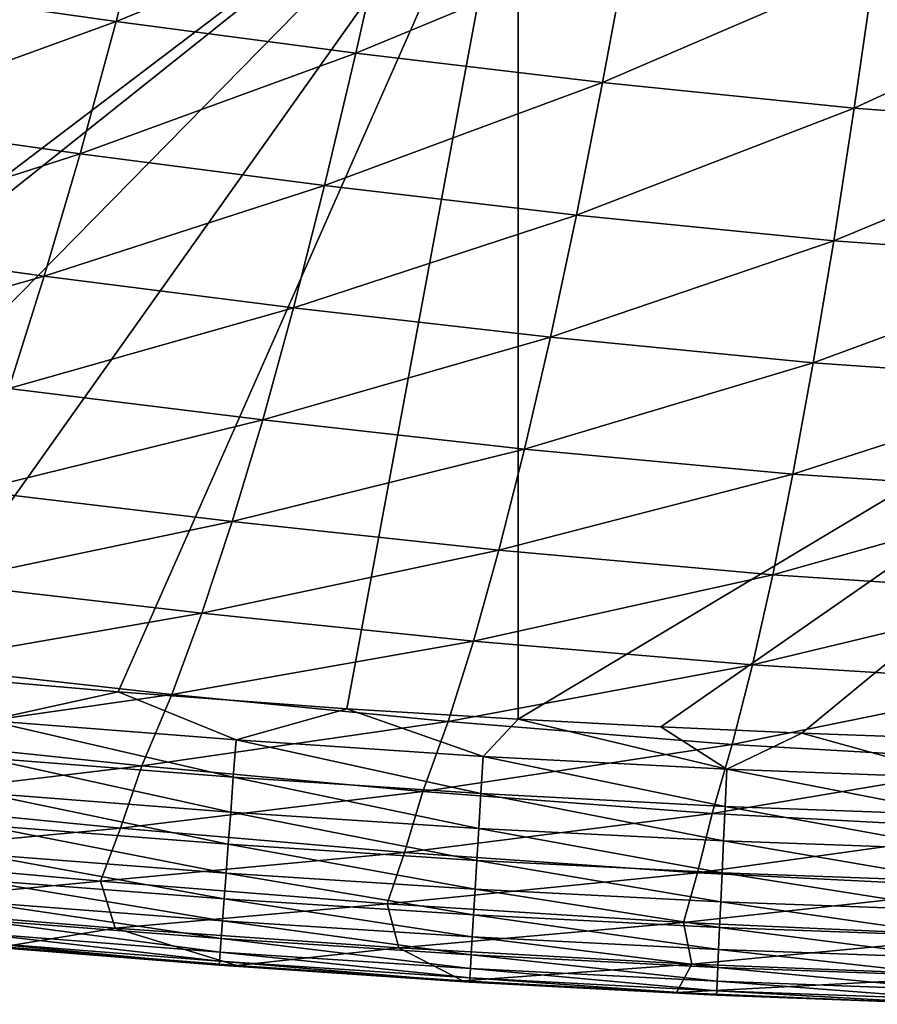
# Model space of a CAD drawing. Header units: metres. Extents: x -104 to 104, y -68 to 90.
# Tile 85 of 256: x -5.36 to -2.48, y -68.32 to -65.02. Entities that reach past the tile are written whole.
import ezdxf

# ---------------------------------------------------------------- set-up
doc = ezdxf.new("R2010")
doc.units = ezdxf.units.M
doc.layers.add('solid_FIT-BATH-153_SW0002', color=7, linetype='CONTINUOUS')

msp = doc.modelspace()

# ---------------------------------------------------------------- linework, layer by layer
at = {"layer": 'solid_FIT-BATH-153_SW0002'}
for points in [[(-3.685249, -64.233894, 12.505377), (0.000001, -65.156113, 12.420087), (0.000001, -62.865486, 12.655584)], [(-7.374184, -63.926926, 12.508788), (-7.379753, -67.038834, 12.174181), (-3.685249, -64.233894, 12.505377)], [(-7.379753, -67.038834, 12.174181), (-7.226181, -67.056755, 12.173772), (-3.685249, -64.233894, 12.505377)], [(-7.226181, -67.056755, 12.173772), (-6.532104, -67.132202, 12.17228), (-3.685249, -64.233894, 12.505377)], [(-6.532104, -67.132202, 12.17228), (-5.794835, -67.203712, 12.17114), (-3.685249, -64.233894, 12.505377)], [(-5.794835, -67.203712, 12.17114), (-5.026659, -67.269638, 12.170273), (-3.685249, -64.233894, 12.505377)], [(-5.026659, -67.269638, 12.170273), (-4.259981, -67.326141, 12.169731), (-3.685249, -64.233894, 12.505377)], [(-4.259981, -67.326141, 12.169731), (-3.685591, -67.361549, 12.169589), (-3.685249, -64.233894, 12.505377)], [(-3.685249, -64.233894, 12.505377), (-3.685591, -67.361549, 12.169589), (0.000001, -65.156113, 12.420087)], [(-5.033568, -65.022156, 1.585882), (-5.81144, -64.911942, 1.666211), (-4.910511, -64.545845, 0.841373)], [(-5.033568, -65.022156, 1.585882), (-4.910511, -64.545845, 0.841373), (-4.123054, -64.650414, 0.764527)], [(-4.229608, -65.127937, 1.50485), (-5.033568, -65.022156, 1.585882), (-4.123054, -64.650414, 0.764527)], [(-4.229608, -65.127937, 1.50485), (-4.123054, -64.650414, 0.764527), (-3.313824, -64.748482, 0.689966)], [(-3.402468, -65.227013, 1.426011), (-4.229608, -65.127937, 1.50485), (-3.313824, -64.748482, 0.689966)], [(-3.402468, -65.227013, 1.426011), (-3.313824, -64.748482, 0.689966), (-2.489638, -64.833344, 0.623936)], [(-2.55882, -65.31263, 1.356058), (-3.402468, -65.227013, 1.426011), (-2.489638, -64.833344, 0.623936)], [(-2.55882, -65.31263, 1.356058), (-2.489638, -64.833344, 0.623936), (-1.659021, -64.896233, 0.574236)], [(-1.707017, -65.37603, 1.303334), (-2.55882, -65.31263, 1.356058), (-1.659021, -64.896233, 0.574236)], [(-5.947494, -65.354561, 2.430948), (-5.81144, -64.911942, 1.666211), (-5.033568, -65.022156, 1.585882)], [(-5.154904, -65.465538, 2.346813), (-5.947494, -65.354561, 2.430948), (-5.033568, -65.022156, 1.585882)], [(-5.154904, -65.465538, 2.346813), (-5.033568, -65.022156, 1.585882), (-4.229608, -65.127937, 1.50485)], [(-4.334913, -65.571854, 2.261687), (-5.154904, -65.465538, 2.346813), (-4.229608, -65.127937, 1.50485)], [(-4.334913, -65.571854, 2.261687), (-4.229608, -65.127937, 1.50485), (-3.402468, -65.227013, 1.426011)], [(-3.685591, -67.361549, 12.169589), (-3.20785, -67.38678, 12.169584), (0.000001, -65.156113, 12.420087)], [(-3.20785, -67.38678, 12.169584), (-2.734655, -67.408287, 12.169634), (0.000001, -65.156113, 12.420087)], [(-2.734655, -67.408287, 12.169634), (-2.001331, -67.434837, 12.169772), (0.000001, -65.156113, 12.420087)], [(-3.490329, -65.671249, 2.178672), (-4.334913, -65.571854, 2.261687), (-3.402468, -65.227013, 1.426011)], [(-3.490329, -65.671249, 2.178672), (-3.402468, -65.227013, 1.426011), (-2.55882, -65.31263, 1.356058)], [(-2.627629, -65.757011, 2.104889), (-3.490329, -65.671249, 2.178672), (-2.55882, -65.31263, 1.356058)], [(-2.627629, -65.757011, 2.104889), (-2.55882, -65.31263, 1.356058), (-1.707017, -65.37603, 1.303334)], [(-6.081556, -65.764595, 3.212578), (-5.947494, -65.354561, 2.430948), (-5.154904, -65.465538, 2.346813)], [(-1.754931, -65.82045, 2.049214), (-2.627629, -65.757011, 2.104889), (-1.707017, -65.37603, 1.303334)], [(-5.274672, -65.875679, 3.124787), (-6.081556, -65.764595, 3.212578), (-5.154904, -65.465538, 2.346813)], [(-5.274672, -65.875679, 3.124787), (-5.154904, -65.465538, 2.346813), (-4.334913, -65.571854, 2.261687)], [(-4.439086, -65.981834, 3.035732), (-5.274672, -65.875679, 3.124787), (-4.334913, -65.571854, 2.261687)], [(-4.439086, -65.981834, 3.035732), (-4.334913, -65.571854, 2.261687), (-3.490329, -65.671249, 2.178672)], [(-3.577485, -66.080864, 2.948709), (-4.439086, -65.981834, 3.035732), (-3.490329, -65.671249, 2.178672)], [(-3.577485, -66.080864, 2.948709), (-3.490329, -65.671249, 2.178672), (-2.627629, -65.757011, 2.104889)], [(-2.696109, -66.166153, 2.871252), (-3.577485, -66.080864, 2.948709), (-2.627629, -65.757011, 2.104889)], [(-2.696109, -66.166153, 2.871252), (-2.627629, -65.757011, 2.104889), (-1.754931, -65.82045, 2.049214)], [(-6.213822, -66.141785, 4.011998), (-6.081556, -65.764595, 3.212578), (-5.274672, -65.875679, 3.124787)], [(-1.802781, -66.229149, 2.812747), (-2.696109, -66.166153, 2.871252), (-1.754931, -65.82045, 2.049214)], [(-5.393028, -66.252312, 3.920776), (-6.213822, -66.141785, 4.011998), (-5.274672, -65.875679, 3.124787)], [(-5.393028, -66.252312, 3.920776), (-5.274672, -65.875679, 3.124787), (-4.439086, -65.981834, 3.035732)], [(-4.542243, -66.35762, 3.828033), (-5.393028, -66.252312, 3.920776), (-4.439086, -65.981834, 3.035732)], [(-4.542243, -66.35762, 3.828033), (-4.439086, -65.981834, 3.035732), (-3.577485, -66.080864, 2.948709)], [(-3.664016, -66.455582, 3.737247), (-4.542243, -66.35762, 3.828033), (-3.577485, -66.080864, 2.948709)], [(-3.664016, -66.455582, 3.737247), (-3.577485, -66.080864, 2.948709), (-2.696109, -66.166153, 2.871252)], [(-2.764302, -66.53978, 3.656341), (-3.664016, -66.455582, 3.737247), (-2.696109, -66.166153, 2.871252)], [(-2.764302, -66.53978, 3.656341), (-2.696109, -66.166153, 2.871252), (-1.802781, -66.229149, 2.812747)], [(-5.510131, -66.595177, 4.735755), (-5.393028, -66.252312, 3.920776), (-4.542243, -66.35762, 3.828033)], [(-1.850585, -66.60186, 3.595179), (-2.764302, -66.53978, 3.656341), (-1.802781, -66.229149, 2.812747)], [(-4.644506, -66.698929, 4.639641), (-5.510131, -66.595177, 4.735755), (-4.542243, -66.35762, 3.828033)], [(-4.644506, -66.698929, 4.639641), (-4.542243, -66.35762, 3.828033), (-3.664016, -66.455582, 3.737247)], [(-3.750002, -66.795135, 4.545413), (-4.644506, -66.698929, 4.639641), (-3.664016, -66.455582, 3.737247)], [(-3.750002, -66.795135, 4.545413), (-3.664016, -66.455582, 3.737247), (-2.764302, -66.53978, 3.656341)], [(-2.832257, -66.877609, 4.46135), (-3.750002, -66.795135, 4.545413), (-2.764302, -66.53978, 3.656341)], [(-2.832257, -66.877609, 4.46135), (-2.764302, -66.53978, 3.656341), (-1.850585, -66.60186, 3.595179)], [(-5.626138, -66.904144, 5.571712), (-5.510131, -66.595177, 4.735755), (-4.644506, -66.698929, 4.639641)], [(-1.898362, -66.938301, 4.397755), (-2.832257, -66.877609, 4.46135), (-1.850585, -66.60186, 3.595179)], [(-4.74599, -67.005638, 5.472641), (-5.626138, -66.904144, 5.571712), (-4.644506, -66.698929, 4.639641)], [(-4.74599, -67.005638, 5.472641), (-4.644506, -66.698929, 4.639641), (-3.750002, -66.795135, 4.545413)], [(-3.835522, -67.099388, 5.375386), (-4.74599, -67.005638, 5.472641), (-3.750002, -66.795135, 4.545413)], [(-3.835522, -67.099388, 5.375386), (-3.750002, -66.795135, 4.545413), (-2.832257, -66.877609, 4.46135)], [(-2.900016, -67.179504, 5.288543), (-3.835522, -67.099388, 5.375386), (-2.832257, -66.877609, 4.46135)], [(-2.900016, -67.179504, 5.288543), (-2.832257, -66.877609, 4.46135), (-1.898362, -66.938301, 4.397755)], [(-5.741202, -67.179657, 6.43495), (-5.626138, -66.904144, 5.571712), (-4.74599, -67.005638, 5.472641)], [(-1.946129, -67.238327, 5.222803), (-2.900016, -67.179504, 5.288543), (-1.898362, -66.938301, 4.397755)], [(-4.846813, -67.278206, 6.333513), (-5.741202, -67.179657, 6.43495), (-4.74599, -67.005638, 5.472641)], [(-4.846813, -67.278206, 6.333513), (-4.74599, -67.005638, 5.472641), (-3.835522, -67.099388, 5.375386)], [(-3.920655, -67.368797, 6.233822), (-4.846813, -67.278206, 6.333513), (-3.835522, -67.099388, 5.375386)], [(-3.920655, -67.368797, 6.233822), (-3.835522, -67.099388, 5.375386), (-2.900016, -67.179504, 5.288543)], [(-5.855475, -67.422379, 7.333361), (-5.741202, -67.179657, 6.43495), (-4.846813, -67.278206, 6.333513)], [(-2.967623, -67.445938, 6.144732), (-3.920655, -67.368797, 6.233822), (-2.900016, -67.179504, 5.288543)], [(-2.967623, -67.445938, 6.144732), (-2.900016, -67.179504, 5.288543), (-1.946129, -67.238327, 5.222803)], [(-5.463907, -67.36528, 12.146751), (-5.026659, -67.269638, 12.170273), (-5.794835, -67.203712, 12.17114)], [(-1.993904, -67.502419, 6.077256), (-2.967623, -67.445938, 6.144732), (-1.946129, -67.238327, 5.222803)], [(-4.947089, -67.517296, 7.230353), (-5.855475, -67.422379, 7.333361), (-4.846813, -67.278206, 6.333513)], [(-5.463907, -67.36528, 12.146751), (-4.631731, -67.431129, 12.146139), (-5.026659, -67.269638, 12.170273)], [(-4.631731, -67.431129, 12.146139), (-4.259981, -67.326141, 12.169731), (-5.026659, -67.269638, 12.170273)], [(-4.947089, -67.517296, 7.230353), (-4.846813, -67.278206, 6.333513), (-3.920655, -67.368797, 6.233822)], [(-4.631731, -67.431129, 12.146139), (-3.802823, -67.486359, 12.145864), (-4.259981, -67.326141, 12.169731)], [(-3.802823, -67.486359, 12.145864), (-3.685591, -67.361549, 12.169589), (-4.259981, -67.326141, 12.169731)], [(-5.474801, -67.490906, 12.10629), (-4.640976, -67.556206, 12.106069), (-5.463907, -67.36528, 12.146751)], [(-4.640976, -67.556206, 12.106069), (-4.631731, -67.431129, 12.146139), (-5.463907, -67.36528, 12.146751)], [(-4.005477, -67.604065, 7.12902), (-4.947089, -67.517296, 7.230353), (-3.920655, -67.368797, 6.233822)], [(-4.005477, -67.604065, 7.12902), (-3.920655, -67.368797, 6.233822), (-2.967623, -67.445938, 6.144732)], [(-3.802823, -67.486359, 12.145864), (-2.985943, -67.529465, 12.145967), (-3.685591, -67.361549, 12.169589)], [(-2.985943, -67.529465, 12.145967), (-3.20785, -67.38678, 12.169584), (-3.685591, -67.361549, 12.169589)], [(-2.985943, -67.529465, 12.145967), (-2.734655, -67.408287, 12.169634), (-3.20785, -67.38678, 12.169584)], [(-2.985943, -67.529465, 12.145967), (-2.189799, -67.559029, 12.146473), (-2.734655, -67.408287, 12.169634)], [(-2.189799, -67.559029, 12.146473), (-2.001331, -67.434837, 12.169772), (-2.734655, -67.408287, 12.169634)], [(-5.937106, -67.636688, 8.273946), (-5.855475, -67.422379, 7.333361), (-4.947089, -67.517296, 7.230353)], [(-4.640976, -67.556206, 12.106069), (-3.810369, -67.610931, 12.106153), (-4.631731, -67.431129, 12.146139)], [(-3.810369, -67.610931, 12.106153), (-3.802823, -67.486359, 12.145864), (-4.631731, -67.431129, 12.146139)], [(-3.035122, -67.67762, 7.038402), (-4.005477, -67.604065, 7.12902), (-2.967623, -67.445938, 6.144732)], [(-3.035122, -67.67762, 7.038402), (-2.967623, -67.445938, 6.144732), (-1.993904, -67.502419, 6.077256)], [(-5.484991, -67.608147, 12.050478), (-4.649624, -67.673027, 12.050807), (-5.474801, -67.490906, 12.10629)], [(-4.649624, -67.673027, 12.050807), (-4.640976, -67.556206, 12.106069), (-5.474801, -67.490906, 12.10629)], [(-3.810369, -67.610931, 12.106153), (-2.99167, -67.653603, 12.106557), (-3.802823, -67.486359, 12.145864)], [(-2.99167, -67.653603, 12.106557), (-2.985943, -67.529465, 12.145967), (-3.802823, -67.486359, 12.145864)], [(-2.041703, -67.731285, 6.969736), (-3.035122, -67.67762, 7.038402), (-1.993904, -67.502419, 6.077256)], [(-5.019215, -67.726532, 8.171002), (-5.937106, -67.636688, 8.273946), (-4.947089, -67.517296, 7.230353)], [(-5.019215, -67.726532, 8.171002), (-4.947089, -67.517296, 7.230353), (-4.005477, -67.604065, 7.12902)], [(-2.99167, -67.653603, 12.106557), (-2.193532, -67.682861, 12.107287), (-2.985943, -67.529465, 12.145967)], [(-2.193532, -67.682861, 12.107287), (-2.189799, -67.559029, 12.146473), (-2.985943, -67.529465, 12.145967)], [(-4.649624, -67.673027, 12.050807), (-3.817428, -67.727356, 12.051394), (-4.640976, -67.556206, 12.106069)], [(-3.817428, -67.727356, 12.051394), (-3.810369, -67.610931, 12.106153), (-4.640976, -67.556206, 12.106069)], [(-5.494385, -67.715973, 11.980616), (-4.657599, -67.780563, 11.981627), (-5.484991, -67.608147, 12.050478)], [(-4.657599, -67.780563, 11.981627), (-4.649624, -67.673027, 12.050807), (-5.484991, -67.608147, 12.050478)], [(-4.067113, -67.808075, 8.069808), (-5.019215, -67.726532, 8.171002), (-4.005477, -67.604065, 7.12902)], [(-4.067113, -67.808075, 8.069808), (-4.005477, -67.604065, 7.12902), (-3.035122, -67.67762, 7.038402)], [(-6.013307, -67.820541, 9.272072), (-5.937106, -67.636688, 8.273946), (-5.019215, -67.726532, 8.171002)], [(-3.817428, -67.727356, 12.051394), (-2.997023, -67.769699, 12.05222), (-3.810369, -67.610931, 12.106153)], [(-2.997023, -67.769699, 12.05222), (-2.99167, -67.653603, 12.106557), (-3.810369, -67.610931, 12.106153)], [(-4.657599, -67.780563, 11.981627), (-3.823936, -67.834618, 11.982837), (-4.649624, -67.673027, 12.050807)], [(-3.823936, -67.834618, 11.982837), (-3.817428, -67.727356, 12.051394), (-4.649624, -67.673027, 12.050807)], [(-2.997023, -67.769699, 12.05222), (-2.197013, -67.798714, 12.053265), (-2.99167, -67.653603, 12.106557)], [(-2.197013, -67.798714, 12.053265), (-2.193532, -67.682861, 12.107287), (-2.99167, -67.653603, 12.106557)], [(-3.084848, -67.876717, 7.979477), (-4.067113, -67.808075, 8.069808), (-3.035122, -67.67762, 7.038402)], [(-3.084848, -67.876717, 7.979477), (-3.035122, -67.67762, 7.038402), (-2.041703, -67.731285, 6.969736)], [(-5.0867, -67.904633, 9.170585), (-6.013307, -67.820541, 9.272072), (-5.019215, -67.726532, 8.171002)], [(-5.502891, -67.813324, 11.898004), (-4.664823, -67.877769, 11.899801), (-5.494385, -67.715973, 11.980616)], [(-4.664823, -67.877769, 11.899801), (-4.657599, -67.780563, 11.981627), (-5.494385, -67.715973, 11.980616)], [(-5.0867, -67.904633, 9.170585), (-5.019215, -67.726532, 8.171002), (-4.067113, -67.808075, 8.069808)], [(-3.823936, -67.834618, 11.982837), (-3.001955, -67.876724, 11.984188), (-3.817428, -67.727356, 12.051394)], [(-3.001955, -67.876724, 11.984188), (-2.997023, -67.769699, 12.05222), (-3.817428, -67.727356, 12.051394)], [(-2.077469, -67.926506, 7.911147), (-3.084848, -67.876717, 7.979477), (-2.041703, -67.731285, 6.969736)], [(-3.001955, -67.876724, 11.984188), (-2.200212, -67.905579, 11.98562), (-2.997023, -67.769699, 12.05222)], [(-2.200212, -67.905579, 11.98562), (-2.197013, -67.798714, 12.053265), (-2.997023, -67.769699, 12.05222)], [(-4.664823, -67.877769, 11.899801), (-3.829831, -67.931679, 11.901731), (-4.657599, -67.780563, 11.981627)], [(-3.829831, -67.931679, 11.901731), (-3.823936, -67.834618, 11.982837), (-4.657599, -67.780563, 11.981627)], [(-5.953768, -67.987045, 10.330088), (-6.013307, -67.820541, 9.272072), (-5.0867, -67.904633, 9.170585)], [(-5.510417, -67.89917, 11.80394), (-4.671218, -67.963631, 11.806605), (-5.502891, -67.813324, 11.898004)], [(-4.671218, -67.963631, 11.806605), (-4.664823, -67.877769, 11.899801), (-5.502891, -67.813324, 11.898004)], [(-4.124969, -67.980293, 9.070935), (-5.0867, -67.904633, 9.170585), (-4.067113, -67.808075, 8.069808)], [(-4.124969, -67.980293, 9.070935), (-4.067113, -67.808075, 8.069808), (-3.084848, -67.876717, 7.979477)], [(-3.829831, -67.931679, 11.901731), (-3.00642, -67.973671, 11.903688), (-3.823936, -67.834618, 11.982837)], [(-3.00642, -67.973671, 11.903688), (-3.001955, -67.876724, 11.984188), (-3.823936, -67.834618, 11.982837)], [(-5.036649, -68.061913, 10.234051), (-5.953768, -67.987045, 10.330088), (-5.0867, -67.904633, 9.170585)], [(-5.516871, -67.972466, 11.699726), (-4.676709, -68.037094, 11.70331), (-5.510417, -67.89917, 11.80394)], [(-4.676709, -68.037094, 11.70331), (-4.671218, -67.963631, 11.806605), (-5.510417, -67.89917, 11.80394)], [(-5.036649, -68.061913, 10.234051), (-5.0867, -67.904633, 9.170585), (-4.124969, -67.980293, 9.070935)], [(-4.671218, -67.963631, 11.806605), (-3.835052, -68.01754, 11.809326), (-4.664823, -67.877769, 11.899801)], [(-3.835052, -68.01754, 11.809326), (-3.829831, -67.931679, 11.901731), (-4.664823, -67.877769, 11.899801)], [(-3.131697, -68.043449, 8.982181), (-4.124969, -67.980293, 9.070935), (-3.084848, -67.876717, 7.979477)], [(-3.131697, -68.043449, 8.982181), (-3.084848, -67.876717, 7.979477), (-2.077469, -67.926506, 7.911147)], [(-3.00642, -67.973671, 11.903688), (-2.203098, -68.002449, 11.905568), (-3.001955, -67.876724, 11.984188)], [(-2.203098, -68.002449, 11.905568), (-2.200212, -67.905579, 11.98562), (-3.001955, -67.876724, 11.984188)], [(-3.835052, -68.01754, 11.809326), (-3.010371, -68.059532, 11.811951), (-3.829831, -67.931679, 11.901731)], [(-3.010371, -68.059532, 11.811951), (-3.00642, -67.973671, 11.903688), (-3.829831, -67.931679, 11.901731)], [(-2.111294, -68.088951, 8.91518), (-3.131697, -68.043449, 8.982181), (-2.077469, -67.926506, 7.911147)], [(-4.676709, -68.037094, 11.70331), (-3.839536, -68.091156, 11.706873), (-4.671218, -67.963631, 11.806605)], [(-3.839536, -68.091156, 11.706873), (-3.835052, -68.01754, 11.809326), (-4.671218, -67.963631, 11.806605)], [(-5.036649, -68.061913, 10.234051), (-5.414156, -68.124313, 11.074301), (-5.953768, -67.987045, 10.330088)], [(-5.522142, -68.031914, 11.587208), (-4.681199, -68.096893, 11.591743), (-5.516871, -67.972466, 11.699726)], [(-4.681199, -68.096893, 11.591743), (-4.676709, -68.037094, 11.70331), (-5.516871, -67.972466, 11.699726)], [(-4.085469, -68.128426, 10.140544), (-5.036649, -68.061913, 10.234051), (-4.124969, -67.980293, 9.070935)], [(-4.085469, -68.128426, 10.140544), (-4.124969, -67.980293, 9.070935), (-3.131697, -68.043449, 8.982181)], [(-3.010371, -68.059532, 11.811951), (-2.205643, -68.088318, 11.814322), (-3.00642, -67.973671, 11.903688)], [(-2.205643, -68.088318, 11.814322), (-2.203098, -68.002449, 11.905568), (-3.00642, -67.973671, 11.903688)], [(-5.526184, -68.077026, 11.466698), (-4.684652, -68.14254, 11.472179), (-5.522142, -68.031914, 11.587208)], [(-4.684652, -68.14254, 11.472179), (-4.681199, -68.096893, 11.591743), (-5.522142, -68.031914, 11.587208)], [(-4.681199, -68.096893, 11.591743), (-3.843205, -68.15126, 11.596179), (-4.676709, -68.037094, 11.70331)], [(-3.843205, -68.15126, 11.596179), (-3.839536, -68.091156, 11.706873), (-4.676709, -68.037094, 11.70331)], [(-3.839536, -68.091156, 11.706873), (-3.013761, -68.133278, 11.710206), (-3.835052, -68.01754, 11.809326)], [(-3.013761, -68.133278, 11.710206), (-3.010371, -68.059532, 11.811951), (-3.835052, -68.01754, 11.809326)], [(-5.036649, -68.061913, 10.234051), (-4.629327, -68.187317, 11.082961), (-5.414156, -68.124313, 11.074301)], [(-4.085469, -68.128426, 10.140544), (-4.629327, -68.187317, 11.082961), (-5.036649, -68.061913, 10.234051)], [(-3.103304, -68.18309, 10.058254), (-4.085469, -68.128426, 10.140544), (-3.131697, -68.043449, 8.982181)], [(-3.103304, -68.18309, 10.058254), (-3.131697, -68.043449, 8.982181), (-2.111294, -68.088951, 8.91518)], [(-3.013761, -68.133278, 11.710206), (-2.207816, -68.16217, 11.7131), (-3.010371, -68.059532, 11.811951)], [(-2.207816, -68.16217, 11.7131), (-2.205643, -68.088318, 11.814322), (-3.010371, -68.059532, 11.811951)], [(-5.528883, -68.106468, 11.339938), (-4.686971, -68.172722, 11.346338), (-5.526184, -68.077026, 11.466698)], [(-4.686971, -68.172722, 11.346338), (-4.684652, -68.14254, 11.472179), (-5.526184, -68.077026, 11.466698)], [(-4.684652, -68.14254, 11.472179), (-3.846031, -68.197388, 11.477484), (-4.681199, -68.096893, 11.591743)], [(-3.846031, -68.197388, 11.477484), (-3.843205, -68.15126, 11.596179), (-4.681199, -68.096893, 11.591743)], [(-3.843205, -68.15126, 11.596179), (-3.016531, -68.193642, 11.600249), (-3.839536, -68.091156, 11.706873)], [(-3.016531, -68.193642, 11.600249), (-3.013761, -68.133278, 11.710206), (-3.839536, -68.091156, 11.706873)], [(-2.093641, -68.221909, 9.996793), (-3.103304, -68.18309, 10.058254), (-2.111294, -68.088951, 8.91518)], [(-5.530146, -68.119217, 11.208225), (-4.688079, -68.186409, 11.215491), (-5.528883, -68.106468, 11.339938)], [(-5.414156, -68.124313, 11.074301), (-4.688079, -68.186409, 11.215491), (-5.530146, -68.119217, 11.208225)], [(-4.688079, -68.186409, 11.215491), (-4.686971, -68.172722, 11.346338), (-5.528883, -68.106468, 11.339938)], [(-5.414156, -68.124313, 11.074301), (-4.629327, -68.187317, 11.082961), (-4.688079, -68.186409, 11.215491)], [(-4.085469, -68.128426, 10.140544), (-3.870925, -68.238823, 11.088314), (-4.629327, -68.187317, 11.082961)], [(-3.103304, -68.18309, 10.058254), (-3.870925, -68.238823, 11.088314), (-4.085469, -68.128426, 10.140544)], [(-3.016531, -68.193642, 11.600249), (-2.20958, -68.22274, 11.603689), (-3.013761, -68.133278, 11.710206)], [(-2.20958, -68.22274, 11.603689), (-2.207816, -68.16217, 11.7131), (-3.013761, -68.133278, 11.710206)], [(-4.686971, -68.172722, 11.346338), (-3.847936, -68.228241, 11.352488), (-4.684652, -68.14254, 11.472179)], [(-3.847936, -68.228241, 11.352488), (-3.846031, -68.197388, 11.477484), (-4.684652, -68.14254, 11.472179)], [(-3.846031, -68.197388, 11.477484), (-3.018662, -68.240181, 11.482286), (-3.843205, -68.15126, 11.596179)], [(-3.018662, -68.240181, 11.482286), (-3.016531, -68.193642, 11.600249), (-3.843205, -68.15126, 11.596179)], [(-4.688079, -68.186409, 11.215491), (-3.848856, -68.24279, 11.22244), (-4.686971, -68.172722, 11.346338)], [(-3.870925, -68.238823, 11.088314), (-3.848856, -68.24279, 11.22244), (-4.688079, -68.186409, 11.215491)], [(-4.629327, -68.187317, 11.082961), (-3.870925, -68.238823, 11.088314), (-4.688079, -68.186409, 11.215491)], [(-3.848856, -68.24279, 11.22244), (-3.847936, -68.228241, 11.352488), (-4.686971, -68.172722, 11.346338)], [(-3.103304, -68.18309, 10.058254), (-3.15531, -68.278236, 11.092289), (-3.870925, -68.238823, 11.088314)], [(-3.847936, -68.228241, 11.352488), (-3.020093, -68.271599, 11.358006), (-3.846031, -68.197388, 11.477484)], [(-3.020093, -68.271599, 11.358006), (-3.018662, -68.240181, 11.482286), (-3.846031, -68.197388, 11.477484)], [(-2.093641, -68.221909, 9.996793), (-3.15531, -68.278236, 11.092289), (-3.103304, -68.18309, 10.058254)], [(-3.018662, -68.240181, 11.482286), (-2.210922, -68.269608, 11.486267), (-3.016531, -68.193642, 11.600249)], [(-2.210922, -68.269608, 11.486267), (-2.20958, -68.22274, 11.603689), (-3.016531, -68.193642, 11.600249)], [(-3.848856, -68.24279, 11.22244), (-3.020778, -68.28688, 11.228633), (-3.847936, -68.228241, 11.352488)], [(-3.020778, -68.28688, 11.228633), (-3.020093, -68.271599, 11.358006), (-3.847936, -68.228241, 11.352488)], [(-2.093641, -68.221909, 9.996793), (-2.473262, -68.307152, 11.097612), (-3.15531, -68.278236, 11.092289)], [(-3.870925, -68.238823, 11.088314), (-3.15531, -68.278236, 11.092289), (-3.848856, -68.24279, 11.22244)], [(-3.15531, -68.278236, 11.092289), (-3.020778, -68.28688, 11.228633), (-3.848856, -68.24279, 11.22244)], [(-3.020093, -68.271599, 11.358006), (-2.211803, -68.30146, 11.362514), (-3.018662, -68.240181, 11.482286)], [(-2.211803, -68.30146, 11.362514), (-2.210922, -68.269608, 11.486267), (-3.018662, -68.240181, 11.482286)], [(-3.15531, -68.278236, 11.092289), (-2.473262, -68.307152, 11.097612), (-3.020778, -68.28688, 11.228633)], [(-3.020778, -68.28688, 11.228633), (-2.212195, -68.317307, 11.23364), (-3.020093, -68.271599, 11.358006)], [(-2.473262, -68.307152, 11.097612), (-2.212195, -68.317307, 11.23364), (-3.020778, -68.28688, 11.228633)], [(-2.212195, -68.317307, 11.23364), (-2.211803, -68.30146, 11.362514), (-3.020093, -68.271599, 11.358006)]]:
    msp.add_3dface(points, dxfattribs=at)

doc.saveas('drawing.dxf')
